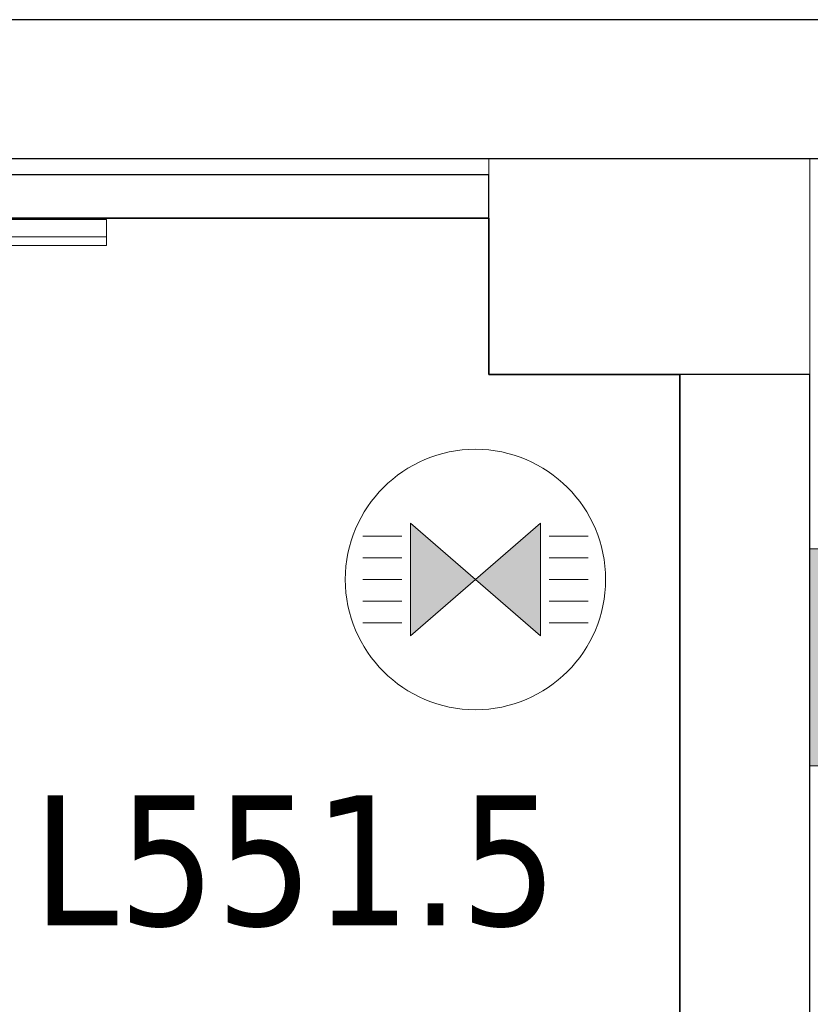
# Model space of a CAD drawing. Header units: metres. Extents: x 397.7 to 427.5, y 12.7 to 28.4.
# Tile 116 of 128: x 409.9 to 410.8, y 27.1 to 28.2. Entities that reach past the tile are written whole.
import ezdxf

# ---------------------------------------------------------------- set-up
doc = ezdxf.new("R2010")
doc.units = ezdxf.units.M
doc.layers.add('01_SUELOS', color=7, linetype='Continuous', lineweight=25, true_color=0x007f00)
for name, color, linetype, lineweight in [('A-COLS-____-MCUT', 7, 'Continuous', 18), ('A-COLS-____-OTLN', 7, 'Continuous', 18), ('A-DETL-GENF-OTLN', 7, 'Continuous', 18), ('A-GENM-____-OTLN', 7, 'Continuous', 18), ('A-WALL-____-MCUT', 7, 'Continuous', 25), ('A-WALL-____-OTLN', 7, 'Continuous', 25), ('E-LITE-EQPM-IDEN', 7, 'Continuous', 30)]:
    doc.layers.add(name, color=color, linetype=linetype, lineweight=lineweight)
doc.styles.add('Tahoma_4', font='tahoma.ttf', dxfattribs={"height": 0.15})

# ---------------------------------------------------------------- blocks, each defined once
blk = doc.blocks.new('Family - Evans P5-151221-08_ENLLUMENAT_P5')
at = {"layer": 'A-WALL-____-MCUT', "color": 253, "true_color": 0xaaaaaa}
for p, q in [((1.99, 0.15), (0, 0.15)), ((1.99, 0), (1.99, 0.15)), ((0, 0), (1.99, 0))]:
    blk.add_line(p, q, dxfattribs=at)
at = {"layer": 'A-WALL-____-OTLN', "color": 253, "true_color": 0xaaaaaa}
for p, q in [((1.99, 0.15), (0, 0.15)), ((1.99, 0), (1.99, 0.15)), ((0, 0), (1.99, 0))]:
    blk.add_line(p, q, dxfattribs=at)
at = {"layer": 'A-WALL-____-OTLN', "color": 253, "lineweight": 18, "true_color": 0xaaaaaa}
blk.add_line((0, 0), (1.99, 0), dxfattribs=at)
blk = doc.blocks.new('Family - LONDR55-XX_ZZ-ARQ-CAA-M3D-Londres55-151283-08_ENLLUMENAT_P5')
at = {"layer": 'A-GENM-____-OTLN', "color": 253, "true_color": 0xaaaaaa}
for p, q in [((0.6, 0.03), (0, 0.03)), ((0, 0.03), (0, 0.01)), ((0, 0.03), (0, 0.01)), ((0.6, 0.03), (0, 0.03)), ((0.6, 0.01), (0.6, 0.03)), ((0.6, 0.01), (0.6, 0.03)), ((0, 0.01), (0.6, 0.01)), ((0, 0.01), (0.6, 0.01)), ((0.6, 0.01), (0, 0.01)), ((0, 0.01), (0, 0)), ((0, 0), (0, 0.01)), ((0, 0.01), (0.6, 0.01)), ((0, 0), (0.6, 0)), ((0.6, 0), (0, 0)), ((0.6, 0), (0.6, 0.01)), ((0.6, 0.01), (0.6, 0))]:
    blk.add_line(p, q, dxfattribs=at)
blk = doc.blocks.new('Family - Mirall P5-151284-08_ENLLUMENAT_P5')
blk.add_blockref('Family - LONDR55-XX_ZZ-ARQ-CAA-M3D-Londres55-151283-08_ENLLUMENAT_P5', (0, 0))
blk = doc.blocks.new('Family - Evans P5-151523-08_ENLLUMENAT_P5')
at = {"layer": 'A-WALL-____-MCUT', "color": 253, "true_color": 0xaaaaaa}
for p, q in [((25.5877, 0.16), (0.0331, 0.16)), ((0, 0), (25.556, 0))]:
    blk.add_line(p, q, dxfattribs=at)
at = {"layer": 'A-WALL-____-OTLN', "color": 253, "true_color": 0xaaaaaa}
for p, q in [((25.5877, 0.16), (0.0331, 0.16)), ((0, 0), (25.556, 0))]:
    blk.add_line(p, q, dxfattribs=at)
at = {"layer": 'A-WALL-____-OTLN', "color": 253, "lineweight": 18, "true_color": 0xaaaaaa}
blk.add_line((0, 0), (25.556, 0), dxfattribs=at)
blk = doc.blocks.new('Family - Evans P5-151575-08_ENLLUMENAT_P5')
at = {"layer": 'A-WALL-____-MCUT', "color": 253, "true_color": 0xaaaaaa}
for p, q in [((1.47, 0.05), (0, 0.05)), ((0, 0.05), (0, 0)), ((1.47, 0), (1.47, 0.05)), ((0, 0), (1.47, 0))]:
    blk.add_line(p, q, dxfattribs=at)
at = {"layer": 'A-WALL-____-OTLN', "color": 253, "true_color": 0xaaaaaa}
for p, q in [((1.47, 0.05), (0, 0.05)), ((0, 0.05), (0, 0)), ((1.47, 0), (1.47, 0.05)), ((0, 0), (1.47, 0))]:
    blk.add_line(p, q, dxfattribs=at)
at = {"layer": 'A-WALL-____-OTLN', "color": 253, "lineweight": 18, "true_color": 0xaaaaaa}
blk.add_line((0, 0), (1.47, 0), dxfattribs=at)
blk = doc.blocks.new('Family - Pilar P5-151584-08_ENLLUMENAT_P5')
at = {"layer": 'A-COLS-____-MCUT', "color": 253, "true_color": 0xaaaaaa}
for p, q in [((0.37, 0.2488), (0, 0.2488)), ((0, 0.2488), (0, 0)), ((0.37, 0), (0.37, 0.2488)), ((0, 0), (0.37, 0))]:
    blk.add_line(p, q, dxfattribs=at)
at = {"layer": 'A-COLS-____-OTLN', "color": 253, "true_color": 0xaaaaaa}
for p, q in [((0.37, 0.2488), (0, 0.2488)), ((0, 0.2488), (0, 0)), ((0.37, 0), (0.37, 0.2488)), ((0, 0), (0.37, 0))]:
    blk.add_line(p, q, dxfattribs=at)
blk = doc.blocks.new('Family - Paviment P5-151720-08_ENLLUMENAT_P5')
at = {"layer": '01_SUELOS', "color": 9, "true_color": 0xaad4aa}
for p, q in [((12.1618, 14.8888), (10.6918, 14.8888)), ((10.6918, 14.8888), (12.1618, 14.8888)), ((12.1618, 14.7088), (12.1618, 14.8888)), ((12.1618, 14.8888), (12.1618, 14.7088)), ((12.3818, 14.7088), (12.1618, 14.7088)), ((12.1618, 14.7088), (12.3818, 14.7088)), ((12.3818, 12.8788), (12.3818, 14.7088)), ((12.3818, 14.7088), (12.3818, 12.8788))]:
    blk.add_line(p, q, dxfattribs=at)
blk = doc.blocks.new('LONDR55-XX_ZZ-ARQ-CAA-M3D-Londres55_ifc-1-08_ENLLUMENAT_P5')
at = {"layer": '01_SUELOS', "color": 253, "lineweight": 18, "true_color": 0xaaaaaa}
blk.add_blockref('Family - Paviment P5-151720-08_ENLLUMENAT_P5', (398.2952, 13.1106), dxfattribs=at)
at = {"layer": 'A-COLS-____-OTLN', "color": 253, "lineweight": 18, "true_color": 0xaaaaaa}
blk.add_blockref('Family - Pilar P5-151584-08_ENLLUMENAT_P5', (410.457, 27.8195), dxfattribs=at)
at = {"layer": 'A-GENM-____-OTLN', "color": 253, "lineweight": 18, "true_color": 0xaaaaaa}
blk.add_blockref('Family - Mirall P5-151284-08_ENLLUMENAT_P5', (409.4162, 27.9679), dxfattribs=at)
at = {"layer": 'A-WALL-____-OTLN', "color": 253, "lineweight": 18, "true_color": 0xaaaaaa}
for name, p, rotation in [('Family - Evans P5-151523-08_ENLLUMENAT_P5', (426.8464, 28.2282), 180), ('Family - Evans P5-151221-08_ENLLUMENAT_P5', (410.827, 25.8295), 90)]:
    blk.add_blockref(name, p, dxfattribs=dict(at, rotation=rotation))
blk.add_blockref('Family - Evans P5-151575-08_ENLLUMENAT_P5', (408.987, 27.9995), dxfattribs=at)
blk = doc.blocks.new('ZYR_06_02_03 Aplic Circular 2 - L 07-831984-08_ENLLUMENAT_P5')
at = {"layer": 'A-DETL-GENF-OTLN', "true_color": 0x00c400}
blk.add_hatch(color=92, dxfattribs=at).paths.add_polyline_path([(-0.0407, 0), (-0.125, 0), (-0.125, -0.125), (0.125, -0.125), (0.125, 0)])
at = {"layer": 'A-DETL-GENF-OTLN', "color": 92, "true_color": 0x00c400}
for p, q in [((0.125, 0), (-0.125, 0)), ((-0.125, 0), (-0.125, -0.125)), ((-0.125, 0), (0.125, 0)), ((-0.125, -0.125), (-0.125, 0)), ((0.125, -0.125), (0.125, 0)), ((0.125, 0), (0.125, -0.125)), ((-0.125, -0.125), (0.125, -0.125)), ((0.125, -0.125), (-0.125, -0.125))]:
    blk.add_line(p, q, dxfattribs=at)
blk.add_arc((0, -0.125), 0.125, 180, 360, dxfattribs=at)
blk = doc.blocks.new('ZYR_06_01 Detector Sostre - 01 Detector Presencia 360º-846082-08_ENLLUMENAT_P5')
at = {"layer": 'A-DETL-GENF-OTLN', "true_color": 0x00c400}
for points in [[(-0.075, -0.065), (0, 0), (-0.075, 0.065)], [(0.075, -0.065), (0.075, 0.065), (0, 0)]]:
    blk.add_hatch(color=92, dxfattribs=at).paths.add_polyline_path(points)
at = {"layer": 'A-DETL-GENF-OTLN', "color": 92, "true_color": 0x00c400}
for p, q in [((0, 0), (-0.075, 0.065)), ((-0.075, 0.065), (-0.075, -0.065)), ((-0.075, 0.065), (-0.075, -0.065)), ((-0.075, 0.065), (0.075, -0.065)), ((0.075, 0.065), (-0.075, -0.065)), ((0.075, 0.065), (0, 0)), ((0.075, -0.065), (0.075, 0.065)), ((0.075, 0.065), (0.075, -0.065)), ((-0.085, 0.05), (-0.13, 0.05)), ((0.085, 0.05), (0.13, 0.05)), ((-0.085, 0.025), (-0.13, 0.025)), ((0.085, 0.025), (0.13, 0.025)), ((-0.085, 0), (-0.13, 0)), ((-0.075, -0.065), (0, 0)), ((0, 0), (0.075, -0.065)), ((0.085, 0), (0.13, 0)), ((-0.085, -0.025), (-0.13, -0.025)), ((0.085, -0.025), (0.13, -0.025)), ((-0.085, -0.05), (-0.13, -0.05)), ((0.085, -0.05), (0.13, -0.05))]:
    blk.add_line(p, q, dxfattribs=at)
blk.add_circle((0, 0), 0.15, dxfattribs=at)

msp = doc.modelspace()

# ---------------------------------------------------------------- block references
at = {"lineweight": 5}
msp.add_blockref('LONDR55-XX_ZZ-ARQ-CAA-M3D-Londres55_ifc-1-08_ENLLUMENAT_P5', (0, 0), dxfattribs=at)
at = {"layer": 'A-DETL-GENF-OTLN', "color": 92, "true_color": 0x00c400}
msp.add_blockref('ZYR_06_01 Detector Sostre - 01 Detector Presencia 360º-846082-08_ENLLUMENAT_P5', (410.4414, 27.5833), dxfattribs=at)
at = {"layer": 'A-DETL-GENF-OTLN', "color": 92, "true_color": 0x00c400, "rotation": 89.9999999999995}
msp.add_blockref('ZYR_06_02_03 Aplic Circular 2 - L 07-831984-08_ENLLUMENAT_P5', (410.827, 27.4935), dxfattribs=at)

# ---------------------------------------------------------------- texts
at = {"layer": 'E-LITE-EQPM-IDEN', "insert": (409.931, 27.3347), "char_height": 0.15, "width": 0.721519, "attachment_point": 1, "style": 'Tahoma_4'}
msp.add_mtext('L551.5', dxfattribs=at)

doc.saveas('drawing.dxf')
